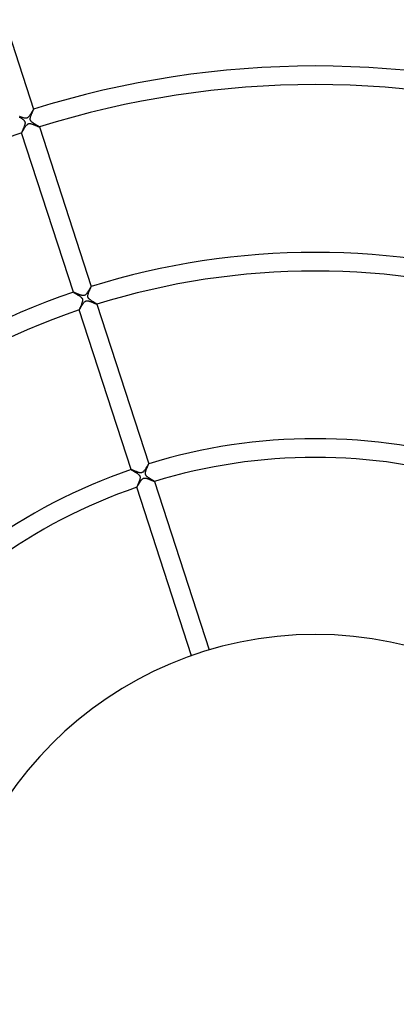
# Model space of a CAD drawing. Header units: millimetres. Extents: x -660 to 660, y -630 to 630.
# Tile 73 of 125: x -64 to 17, y 1 to 212. Entities that reach past the tile are written whole.
import ezdxf

# ---------------------------------------------------------------- set-up
doc = ezdxf.new("R2010")
doc.units = ezdxf.units.MM
doc.layers.add('HIDDEN', color=7, linetype='Continuous')
doc.layers.add('THICK', color=7, linetype='Continuous')

msp = doc.modelspace()

# ---------------------------------------------------------------- linework, layer by layer
at = {"layer": 'HIDDEN'}
for p, q in [((-60.75, 192.36), (-60.79, 192.29)), ((-60.72, 192.42), (-60.75, 192.36)), ((-60.68, 192.48), (-60.72, 192.42)), ((-60.65, 192.53), (-60.68, 192.48)), ((-60.62, 192.58), (-60.65, 192.53)), ((-60.59, 192.62), (-60.62, 192.58)), ((-60.57, 192.65), (-60.59, 192.62)), ((-60.55, 192.68), (-60.57, 192.65)), ((-60.54, 192.7), (-60.55, 192.68)), ((-60.53, 192.72), (-60.54, 192.7)), ((-60.52, 192.72), (-60.53, 192.72)), ((-60.52, 192.72), (-60.52, 192.72)), ((-60.52, 192.72), (-60.52, 192.72)), ((-60.52, 192.72), (-60.52, 192.72)), ((-60.52, 192.72), (-60.52, 192.72)), ((-60.52, 192.72), (-60.52, 192.72)), ((-60.52, 192.72), (-60.52, 192.72)), ((-63.46, 191.14), (-63.56, 191.18)), ((-63.35, 191.09), (-63.46, 191.14)), ((-63.24, 191.05), (-63.35, 191.09)), ((-63.13, 191.01), (-63.24, 191.05)), ((-63.01, 190.96), (-63.13, 191.01)), ((-62.9, 190.92), (-63.01, 190.96)), ((-62.79, 190.89), (-62.9, 190.92)), ((-62.69, 190.85), (-62.79, 190.89)), ((-62.58, 190.82), (-62.69, 190.85)), ((-62.48, 190.8), (-62.58, 190.82)), ((-62.38, 190.78), (-62.48, 190.8)), ((-62.28, 190.77), (-62.38, 190.78)), ((-62.17, 190.77), (-62.28, 190.77)), ((-62.07, 190.79), (-62.17, 190.77)), ((-61.97, 190.81), (-62.07, 190.79)), ((-61.88, 190.85), (-61.97, 190.81)), ((-61.8, 190.9), (-61.88, 190.85)), ((-61.73, 190.96), (-61.8, 190.9)), ((-61.66, 191.03), (-61.73, 190.96)), ((-61.59, 191.1), (-61.66, 191.03)), ((-61.53, 191.17), (-61.59, 191.1)), ((-61.47, 191.24), (-61.53, 191.17)), ((-61.41, 191.32), (-61.47, 191.24)), ((-61.36, 191.4), (-61.41, 191.32)), ((-61.3, 191.48), (-61.36, 191.4)), ((-61.24, 191.56), (-61.3, 191.48)), ((-61.19, 191.65), (-61.24, 191.56)), ((-61.13, 191.74), (-61.19, 191.65)), ((-61.08, 191.82), (-61.13, 191.74)), ((-61.03, 191.91), (-61.08, 191.82)), ((-60.97, 191.99), (-61.03, 191.91)), ((-60.93, 192.07), (-60.97, 191.99)), ((-60.88, 192.15), (-60.93, 192.07)), ((-60.84, 192.22), (-60.88, 192.15)), ((-60.79, 192.29), (-60.84, 192.22)), ((-62.88, 188), (-62.83, 188.09)), ((-62.83, 188.09), (-62.77, 188.18)), ((-62.77, 188.18), (-62.71, 188.28)), ((-62.71, 188.28), (-62.65, 188.38)), ((-62.65, 188.38), (-62.59, 188.49)), ((-62.59, 188.49), (-62.52, 188.6)), ((-62.52, 188.6), (-62.45, 188.72)), ((-62.45, 188.72), (-62.38, 188.83)), ((-62.38, 188.83), (-62.31, 188.94)), ((-62.31, 188.94), (-62.24, 189.04)), ((-62.24, 189.04), (-62.17, 189.14)), ((-62.17, 189.14), (-62.09, 189.23)), ((-62.09, 189.23), (-62.02, 189.32)), ((-62.02, 189.32), (-61.94, 189.4)), ((-61.94, 189.4), (-61.87, 189.47)), ((-61.87, 189.47), (-61.79, 189.53)), ((-61.79, 189.53), (-61.73, 189.57)), ((-61.73, 189.57), (-61.66, 189.6)), ((-61.66, 189.6), (-61.59, 189.62)), ((-61.59, 189.62), (-61.52, 189.64)), ((-61.52, 189.64), (-61.44, 189.65)), ((-61.44, 189.65), (-61.36, 189.65)), ((-61.36, 189.65), (-61.29, 189.65)), ((-61.29, 189.65), (-61.21, 189.64)), ((-61.21, 189.64), (-61.13, 189.62)), ((-61.13, 189.62), (-61.06, 189.61)), ((-61.06, 189.61), (-60.98, 189.59)), ((-60.98, 189.59), (-60.91, 189.57)), ((-60.91, 189.57), (-60.84, 189.54)), ((-60.84, 189.54), (-60.76, 189.52)), ((-60.76, 189.52), (-60.68, 189.49)), ((-60.68, 189.49), (-60.6, 189.46)), ((-60.6, 189.46), (-60.52, 189.43)), ((-60.52, 189.43), (-60.44, 189.4)), ((-60.44, 189.4), (-60.36, 189.37)), ((-60.36, 189.37), (-60.28, 189.33)), ((-60.28, 189.33), (-60.2, 189.3)), ((-60.2, 189.3), (-60.12, 189.26)), ((-60.12, 189.26), (-60.04, 189.23)), ((-60.04, 189.23), (-59.97, 189.2)), ((-59.97, 189.2), (-59.89, 189.17)), ((-59.89, 189.17), (-59.82, 189.14)), ((-59.82, 189.14), (-59.75, 189.11)), ((-59.75, 189.11), (-59.69, 189.08)), ((-59.69, 189.08), (-59.63, 189.05)), ((-59.63, 189.05), (-59.57, 189.03)), ((-59.57, 189.03), (-59.52, 189)), ((-59.52, 189), (-59.47, 188.98)), ((-59.47, 188.98), (-59.43, 188.97)), ((-59.43, 188.97), (-59.39, 188.95)), ((-59.39, 188.95), (-59.35, 188.94)), ((-59.35, 188.94), (-59.33, 188.93)), ((-59.33, 188.93), (-59.31, 188.92)), ((-59.31, 188.92), (-59.29, 188.92)), ((-59.29, 188.92), (-59.28, 188.92)), ((-59.28, 188.92), (-59.28, 188.92)), ((-59.28, 188.92), (-59.28, 188.92)), ((-59.28, 188.92), (-59.28, 188.92)), ((-59.28, 188.92), (-59.28, 188.92)), ((-59.28, 188.92), (-59.28, 188.92)), ((-59.28, 188.92), (-59.28, 188.92)), ((-63.09, 187.68), (-63.08, 187.68)), ((-63.08, 187.68), (-63.07, 187.69)), ((-63.08, 187.68), (-63.08, 187.68)), ((-63.08, 187.68), (-63.08, 187.68)), ((-63.08, 187.68), (-63.08, 187.68)), ((-63.08, 187.68), (-63.08, 187.68)), ((-63.08, 187.68), (-63.08, 187.68)), ((-63.07, 187.69), (-63.05, 187.71)), ((-63.05, 187.71), (-63.03, 187.75)), ((-63.03, 187.75), (-63, 187.8)), ((-63, 187.8), (-62.97, 187.85)), ((-62.97, 187.85), (-62.92, 187.92)), ((-62.92, 187.92), (-62.88, 188)), ((-48.4, 154.31), (-48.44, 154.24)), ((-48.36, 154.37), (-48.4, 154.31)), ((-48.32, 154.43), (-48.36, 154.37)), ((-48.29, 154.48), (-48.32, 154.43)), ((-48.26, 154.53), (-48.29, 154.48)), ((-48.23, 154.57), (-48.26, 154.53)), ((-48.21, 154.61), (-48.23, 154.57)), ((-48.19, 154.64), (-48.21, 154.61)), ((-48.18, 154.66), (-48.19, 154.64)), ((-48.16, 154.67), (-48.18, 154.66)), ((-48.15, 154.68), (-48.16, 154.68)), ((-48.16, 154.68), (-48.16, 154.68)), ((-48.16, 154.68), (-48.16, 154.68)), ((-48.16, 154.68), (-48.16, 154.68)), ((-48.16, 154.68), (-48.16, 154.67)), ((-48.15, 154.68), (-48.15, 154.68)), ((-48.15, 154.68), (-48.15, 154.68)), ((-51.94, 153.44), (-51.96, 153.44)), ((-51.96, 153.44), (-51.96, 153.44)), ((-51.96, 153.44), (-51.96, 153.44)), ((-51.96, 153.44), (-51.96, 153.44)), ((-51.96, 153.44), (-51.96, 153.44)), ((-51.96, 153.44), (-51.96, 153.44)), ((-51.96, 153.44), (-51.96, 153.44)), ((-51.92, 153.43), (-51.94, 153.44)), ((-51.88, 153.42), (-51.92, 153.43)), ((-51.84, 153.41), (-51.88, 153.42)), ((-51.78, 153.38), (-51.84, 153.41)), ((-51.72, 153.36), (-51.78, 153.38)), ((-51.64, 153.33), (-51.72, 153.36)), ((-51.56, 153.29), (-51.64, 153.33)), ((-51.48, 153.26), (-51.56, 153.29)), ((-51.39, 153.22), (-51.48, 153.26)), ((-51.29, 153.18), (-51.39, 153.22)), ((-51.19, 153.13), (-51.29, 153.18)), ((-51.09, 153.09), (-51.19, 153.13)), ((-50.98, 153.05), (-51.09, 153.09)), ((-50.87, 153), (-50.98, 153.05)), ((-50.76, 152.96), (-50.87, 153)), ((-50.65, 152.92), (-50.76, 152.96)), ((-50.54, 152.88), (-50.65, 152.92)), ((-50.43, 152.84), (-50.54, 152.88)), ((-50.33, 152.81), (-50.43, 152.84)), ((-50.23, 152.78), (-50.33, 152.81)), ((-50.13, 152.76), (-50.23, 152.78)), ((-50.03, 152.74), (-50.13, 152.76)), ((-49.93, 152.73), (-50.03, 152.74)), ((-49.83, 152.73), (-49.93, 152.73)), ((-49.73, 152.74), (-49.83, 152.73)), ((-49.63, 152.76), (-49.73, 152.74)), ((-49.54, 152.8), (-49.63, 152.76)), ((-49.46, 152.85), (-49.54, 152.8)), ((-49.39, 152.9), (-49.46, 152.85)), ((-49.31, 152.97), (-49.39, 152.9)), ((-49.25, 153.04), (-49.31, 152.97)), ((-49.18, 153.11), (-49.25, 153.04)), ((-49.12, 153.18), (-49.18, 153.11)), ((-49.07, 153.26), (-49.12, 153.18)), ((-49.01, 153.33), (-49.07, 153.26)), ((-48.95, 153.42), (-49.01, 153.33)), ((-48.9, 153.5), (-48.95, 153.42)), ((-48.84, 153.59), (-48.9, 153.5)), ((-48.78, 153.68), (-48.84, 153.59)), ((-48.73, 153.76), (-48.78, 153.68)), ((-48.67, 153.85), (-48.73, 153.76)), ((-48.62, 153.93), (-48.67, 153.85)), ((-48.57, 154.01), (-48.62, 153.93)), ((-48.53, 154.09), (-48.57, 154.01)), ((-48.48, 154.17), (-48.53, 154.09)), ((-48.44, 154.24), (-48.48, 154.17)), ((-50.51, 149.97), (-50.46, 150.05)), ((-50.46, 150.05), (-50.4, 150.15)), ((-50.4, 150.15), (-50.35, 150.25)), ((-50.35, 150.25), (-50.28, 150.36)), ((-50.28, 150.36), (-50.22, 150.47)), ((-50.22, 150.47), (-50.15, 150.58)), ((-50.15, 150.58), (-50.08, 150.69)), ((-50.08, 150.69), (-50, 150.81)), ((-50, 150.81), (-49.93, 150.91)), ((-49.93, 150.91), (-49.86, 151.02)), ((-49.86, 151.02), (-49.79, 151.12)), ((-49.79, 151.12), (-49.71, 151.21)), ((-49.71, 151.21), (-49.64, 151.3)), ((-49.64, 151.3), (-49.56, 151.38)), ((-49.56, 151.38), (-49.48, 151.45)), ((-49.48, 151.45), (-49.41, 151.5)), ((-49.41, 151.5), (-49.34, 151.54)), ((-49.34, 151.54), (-49.27, 151.57)), ((-49.27, 151.57), (-49.19, 151.59)), ((-49.19, 151.59), (-49.11, 151.6)), ((-49.11, 151.6), (-49.03, 151.61)), ((-49.03, 151.61), (-48.95, 151.61)), ((-48.95, 151.61), (-48.87, 151.6)), ((-48.87, 151.6), (-48.79, 151.58)), ((-48.79, 151.58), (-48.71, 151.57)), ((-48.71, 151.57), (-48.63, 151.54)), ((-48.63, 151.54), (-48.54, 151.52)), ((-48.54, 151.52), (-48.45, 151.49)), ((-48.45, 151.49), (-48.36, 151.46)), ((-48.36, 151.46), (-48.27, 151.43)), ((-48.27, 151.43), (-48.18, 151.39)), ((-48.18, 151.39), (-48.09, 151.36)), ((-48.09, 151.36), (-48, 151.32)), ((-48, 151.32), (-47.9, 151.28)), ((-47.9, 151.28), (-47.81, 151.24)), ((-47.81, 151.24), (-47.72, 151.2)), ((-47.72, 151.2), (-47.63, 151.17)), ((-47.63, 151.17), (-47.54, 151.13)), ((-47.54, 151.13), (-47.46, 151.09)), ((-47.46, 151.09), (-47.38, 151.06)), ((-47.38, 151.06), (-47.31, 151.03)), ((-47.31, 151.03), (-47.25, 151)), ((-47.25, 151), (-47.19, 150.97)), ((-47.19, 150.97), (-47.13, 150.95)), ((-47.13, 150.95), (-47.08, 150.93)), ((-47.08, 150.93), (-47.04, 150.91)), ((-47.04, 150.91), (-47, 150.9)), ((-47, 150.9), (-46.97, 150.88)), ((-46.97, 150.88), (-46.95, 150.88)), ((-46.95, 150.88), (-46.93, 150.87)), ((-46.93, 150.87), (-46.92, 150.87)), ((-46.92, 150.87), (-46.92, 150.88)), ((-46.92, 150.87), (-46.92, 150.87)), ((-46.92, 150.87), (-46.92, 150.87)), ((-46.92, 150.87), (-46.92, 150.87)), ((-46.92, 150.87), (-46.92, 150.87)), ((-46.92, 150.87), (-46.92, 150.87)), ((-50.72, 149.64), (-50.71, 149.65)), ((-50.72, 149.64), (-50.72, 149.64)), ((-50.72, 149.64), (-50.72, 149.64)), ((-50.72, 149.64), (-50.72, 149.64)), ((-50.72, 149.64), (-50.72, 149.64)), ((-50.72, 149.64), (-50.72, 149.64)), ((-50.72, 149.64), (-50.72, 149.64)), ((-50.71, 149.65), (-50.69, 149.67)), ((-50.69, 149.67), (-50.67, 149.71)), ((-50.67, 149.71), (-50.64, 149.76)), ((-50.64, 149.76), (-50.6, 149.82)), ((-50.6, 149.82), (-50.56, 149.89)), ((-50.56, 149.89), (-50.51, 149.97)), ((-36.01, 116.3), (-36.07, 116.21)), ((-35.97, 116.38), (-36.01, 116.3)), ((-35.92, 116.45), (-35.97, 116.38)), ((-35.88, 116.51), (-35.92, 116.45)), ((-35.85, 116.56), (-35.88, 116.51)), ((-35.83, 116.6), (-35.85, 116.56)), ((-35.81, 116.62), (-35.83, 116.6)), ((-35.8, 116.63), (-35.81, 116.62)), ((-35.79, 116.63), (-35.8, 116.63)), ((-35.79, 116.63), (-35.79, 116.63)), ((-35.79, 116.63), (-35.79, 116.63)), ((-35.79, 116.63), (-35.79, 116.63)), ((-35.79, 116.63), (-35.79, 116.63)), ((-35.79, 116.63), (-35.79, 116.63)), ((-39.59, 115.4), (-39.6, 115.4)), ((-39.6, 115.4), (-39.6, 115.4)), ((-39.6, 115.4), (-39.6, 115.39)), ((-39.6, 115.39), (-39.6, 115.39)), ((-39.6, 115.39), (-39.6, 115.39)), ((-39.6, 115.39), (-39.6, 115.39)), ((-39.58, 115.39), (-39.59, 115.4)), ((-39.59, 115.4), (-39.59, 115.4)), ((-39.56, 115.39), (-39.58, 115.39)), ((-39.53, 115.38), (-39.56, 115.39)), ((-39.51, 115.37), (-39.53, 115.38)), ((-39.47, 115.36), (-39.51, 115.37)), ((-39.43, 115.34), (-39.47, 115.36)), ((-39.39, 115.33), (-39.43, 115.34)), ((-39.35, 115.31), (-39.39, 115.33)), ((-39.29, 115.29), (-39.35, 115.31)), ((-39.24, 115.26), (-39.29, 115.29)), ((-39.18, 115.24), (-39.24, 115.26)), ((-39.12, 115.21), (-39.18, 115.24)), ((-39.06, 115.18), (-39.12, 115.21)), ((-38.99, 115.16), (-39.06, 115.18)), ((-38.92, 115.13), (-38.99, 115.16)), ((-38.84, 115.1), (-38.92, 115.13)), ((-38.77, 115.07), (-38.84, 115.1)), ((-38.69, 115.03), (-38.77, 115.07)), ((-38.61, 115), (-38.69, 115.03)), ((-38.53, 114.97), (-38.61, 115)), ((-38.45, 114.94), (-38.53, 114.97)), ((-38.37, 114.91), (-38.45, 114.94)), ((-38.29, 114.88), (-38.37, 114.91)), ((-38.21, 114.85), (-38.29, 114.88)), ((-38.13, 114.82), (-38.21, 114.85)), ((-38.05, 114.79), (-38.13, 114.82)), ((-37.97, 114.77), (-38.05, 114.79)), ((-37.9, 114.75), (-37.97, 114.77)), ((-37.82, 114.73), (-37.9, 114.75)), ((-37.75, 114.71), (-37.82, 114.73)), ((-37.67, 114.7), (-37.75, 114.71)), ((-37.59, 114.69), (-37.67, 114.7)), ((-37.51, 114.69), (-37.59, 114.69)), ((-37.43, 114.69), (-37.51, 114.69)), ((-37.35, 114.7), (-37.43, 114.69)), ((-37.26, 114.72), (-37.35, 114.7)), ((-37.18, 114.76), (-37.26, 114.72)), ((-37.1, 114.81), (-37.18, 114.76)), ((-37.02, 114.86), (-37.1, 114.81)), ((-36.95, 114.93), (-37.02, 114.86)), ((-36.88, 115), (-36.95, 114.93)), ((-36.81, 115.09), (-36.88, 115)), ((-36.74, 115.17), (-36.81, 115.09)), ((-36.66, 115.27), (-36.74, 115.17)), ((-36.59, 115.37), (-36.66, 115.27)), ((-36.52, 115.48), (-36.59, 115.37)), ((-36.45, 115.59), (-36.52, 115.48)), ((-36.38, 115.7), (-36.45, 115.59)), ((-36.31, 115.81), (-36.38, 115.7)), ((-36.24, 115.92), (-36.31, 115.81)), ((-36.18, 116.02), (-36.24, 115.92)), ((-36.12, 116.12), (-36.18, 116.02)), ((-36.07, 116.21), (-36.12, 116.12)), ((-38.12, 111.97), (-38.09, 112.03)), ((-38.09, 112.03), (-38.05, 112.09)), ((-38.05, 112.09), (-38.02, 112.15)), ((-38.02, 112.15), (-37.98, 112.21)), ((-37.98, 112.21), (-37.94, 112.27)), ((-37.94, 112.27), (-37.91, 112.34)), ((-37.91, 112.34), (-37.87, 112.41)), ((-37.87, 112.41), (-37.82, 112.47)), ((-37.82, 112.47), (-37.78, 112.54)), ((-37.78, 112.54), (-37.74, 112.61)), ((-37.74, 112.61), (-37.7, 112.68)), ((-37.7, 112.68), (-37.66, 112.74)), ((-37.66, 112.74), (-37.62, 112.81)), ((-37.62, 112.81), (-37.57, 112.87)), ((-37.57, 112.87), (-37.53, 112.93)), ((-37.53, 112.93), (-37.49, 112.99)), ((-37.49, 112.99), (-37.45, 113.05)), ((-37.45, 113.05), (-37.4, 113.1)), ((-37.4, 113.1), (-37.36, 113.16)), ((-37.36, 113.16), (-37.32, 113.21)), ((-37.32, 113.21), (-37.27, 113.26)), ((-37.27, 113.26), (-37.23, 113.31)), ((-37.23, 113.31), (-37.18, 113.35)), ((-37.18, 113.35), (-37.14, 113.39)), ((-37.14, 113.39), (-37.09, 113.43)), ((-37.09, 113.43), (-37.04, 113.46)), ((-37.04, 113.46), (-36.99, 113.49)), ((-36.99, 113.49), (-36.93, 113.52)), ((-36.93, 113.52), (-36.88, 113.54)), ((-36.88, 113.54), (-36.82, 113.55)), ((-36.82, 113.55), (-36.77, 113.56)), ((-36.77, 113.56), (-36.71, 113.57)), ((-36.71, 113.57), (-36.65, 113.57)), ((-36.65, 113.57), (-36.57, 113.56)), ((-36.57, 113.56), (-36.48, 113.55)), ((-36.48, 113.55), (-36.38, 113.53)), ((-36.38, 113.53), (-36.28, 113.51)), ((-36.28, 113.51), (-36.18, 113.48)), ((-36.18, 113.48), (-36.07, 113.44)), ((-36.07, 113.44), (-35.97, 113.41)), ((-35.97, 113.41), (-35.86, 113.37)), ((-35.86, 113.37), (-35.75, 113.32)), ((-35.75, 113.32), (-35.64, 113.28)), ((-35.64, 113.28), (-35.53, 113.23)), ((-35.53, 113.23), (-35.42, 113.19)), ((-35.42, 113.19), (-35.32, 113.14)), ((-35.32, 113.14), (-35.22, 113.1)), ((-35.22, 113.1), (-35.12, 113.06)), ((-35.12, 113.06), (-35.03, 113.02)), ((-35.03, 113.02), (-34.94, 112.98)), ((-34.94, 112.98), (-34.86, 112.94)), ((-34.86, 112.94), (-34.79, 112.91)), ((-34.79, 112.91), (-34.73, 112.89)), ((-34.73, 112.89), (-34.67, 112.86)), ((-34.67, 112.86), (-34.63, 112.85)), ((-34.63, 112.85), (-34.59, 112.83)), ((-34.59, 112.83), (-34.57, 112.83)), ((-34.57, 112.83), (-34.56, 112.83)), ((-34.56, 112.83), (-34.56, 112.83)), ((-34.56, 112.83), (-34.56, 112.83)), ((-34.56, 112.83), (-34.56, 112.83)), ((-34.56, 112.83), (-34.56, 112.83)), ((-34.56, 112.83), (-34.56, 112.83)), ((-34.56, 112.83), (-34.56, 112.83)), ((-38.36, 111.59), (-38.35, 111.6)), ((-38.36, 111.59), (-38.36, 111.59)), ((-38.36, 111.59), (-38.36, 111.59)), ((-38.36, 111.59), (-38.36, 111.59)), ((-38.36, 111.59), (-38.36, 111.59)), ((-38.36, 111.59), (-38.36, 111.59)), ((-38.36, 111.59), (-38.36, 111.59)), ((-38.35, 111.6), (-38.34, 111.61)), ((-38.34, 111.61), (-38.33, 111.62)), ((-38.33, 111.62), (-38.32, 111.64)), ((-38.32, 111.64), (-38.3, 111.67)), ((-38.3, 111.67), (-38.28, 111.7)), ((-38.28, 111.7), (-38.26, 111.74)), ((-38.26, 111.74), (-38.23, 111.78)), ((-38.23, 111.78), (-38.21, 111.82)), ((-38.21, 111.82), (-38.18, 111.87)), ((-38.18, 111.87), (-38.15, 111.92)), ((-38.15, 111.92), (-38.12, 111.97))]:
    msp.add_line(p, q, dxfattribs=at)
at = {"layer": 'THICK'}
for p, q in [((-71.64, 226.96), (-60.52, 192.72)), ((-60.69, 192.28), (-60.65, 192.37)), ((-60.65, 192.37), (-60.62, 192.45)), ((-60.62, 192.45), (-60.59, 192.52)), ((-60.59, 192.52), (-60.56, 192.59)), ((-60.56, 192.59), (-60.54, 192.64)), ((-60.54, 192.64), (-60.52, 192.68)), ((-60.52, 192.71), (-60.52, 192.72)), ((-60.52, 192.68), (-60.52, 192.71)), ((-63.61, 191.05), (-63.51, 190.99)), ((-63.51, 190.99), (-63.4, 190.92)), ((-63.4, 190.92), (-63.29, 190.86)), ((-63.29, 190.86), (-63.19, 190.79)), ((-63.19, 190.79), (-63.08, 190.72)), ((-63.08, 190.72), (-62.98, 190.65)), ((-62.98, 190.65), (-62.88, 190.58)), ((-62.88, 190.58), (-62.79, 190.51)), ((-62.79, 190.51), (-62.71, 190.44)), ((-62.71, 190.44), (-62.63, 190.37)), ((-62.63, 190.37), (-62.57, 190.3)), ((-62.57, 190.3), (-62.52, 190.24)), ((-62.52, 190.24), (-62.48, 190.19)), ((-61.24, 190.71), (-61.23, 190.8)), ((-61.24, 190.63), (-61.24, 190.71)), ((-61.24, 190.57), (-61.24, 190.63)), ((-61.24, 190.52), (-61.24, 190.57)), ((-61.23, 190.46), (-61.24, 190.52)), ((-61.23, 190.8), (-61.21, 190.89)), ((-61.21, 190.41), (-61.23, 190.46)), ((-61.21, 190.89), (-61.19, 191)), ((-61.2, 190.37), (-61.21, 190.41)), ((-61.17, 190.32), (-61.2, 190.37)), ((-61.19, 191), (-61.16, 191.1)), ((-61.15, 190.27), (-61.17, 190.32)), ((-61.16, 191.1), (-61.12, 191.21)), ((-61.12, 190.22), (-61.15, 190.27)), ((-61.12, 191.21), (-61.09, 191.32)), ((-61.08, 190.16), (-61.12, 190.22)), ((-61.09, 191.32), (-61.04, 191.43)), ((-61.04, 191.43), (-61, 191.54)), ((-61, 191.54), (-60.96, 191.66)), ((-60.96, 191.66), (-60.91, 191.77)), ((-60.91, 191.77), (-60.86, 191.88)), ((-60.86, 191.88), (-60.82, 191.98)), ((-60.82, 191.98), (-60.77, 192.09)), ((-60.77, 192.09), (-60.73, 192.19)), ((-60.73, 192.19), (-60.69, 192.28)), ((-62.93, 188.08), (-62.97, 188)), ((-62.9, 188.17), (-62.93, 188.08)), ((-62.86, 188.26), (-62.9, 188.17)), ((-62.81, 188.36), (-62.86, 188.26)), ((-62.77, 188.46), (-62.81, 188.36)), ((-62.73, 188.56), (-62.77, 188.46)), ((-62.69, 188.66), (-62.73, 188.56)), ((-62.64, 188.77), (-62.69, 188.66)), ((-62.6, 188.87), (-62.64, 188.77)), ((-62.56, 188.98), (-62.6, 188.87)), ((-62.52, 189.09), (-62.56, 188.98)), ((-62.49, 189.19), (-62.52, 189.09)), ((-62.46, 189.29), (-62.49, 189.19)), ((-62.48, 190.19), (-62.45, 190.14)), ((-62.43, 189.39), (-62.46, 189.29)), ((-62.45, 190.14), (-62.42, 190.09)), ((-62.4, 189.49), (-62.43, 189.39)), ((-62.42, 190.09), (-62.4, 190.04)), ((-62.4, 190.04), (-62.39, 189.99)), ((-62.38, 189.58), (-62.4, 189.49)), ((-62.39, 189.99), (-62.38, 189.93)), ((-62.38, 189.93), (-62.37, 189.88)), ((-62.37, 189.67), (-62.38, 189.58)), ((-62.37, 189.88), (-62.36, 189.82)), ((-62.36, 189.75), (-62.37, 189.67)), ((-62.36, 189.82), (-62.36, 189.75)), ((-61.03, 190.11), (-61.08, 190.16)), ((-60.96, 190.04), (-61.03, 190.11)), ((-60.89, 189.98), (-60.96, 190.04)), ((-60.81, 189.91), (-60.89, 189.98)), ((-60.73, 189.84), (-60.81, 189.91)), ((-60.64, 189.78), (-60.73, 189.84)), ((-60.55, 189.72), (-60.64, 189.78)), ((-60.45, 189.65), (-60.55, 189.72)), ((-60.35, 189.59), (-60.45, 189.65)), ((-60.26, 189.53), (-60.35, 189.59)), ((-60.16, 189.47), (-60.26, 189.53)), ((-60.06, 189.41), (-60.16, 189.47)), ((-59.97, 189.35), (-60.06, 189.41)), ((-59.87, 189.29), (-59.97, 189.35)), ((-59.78, 189.24), (-59.87, 189.29)), ((-59.7, 189.19), (-59.78, 189.24)), ((-59.62, 189.14), (-59.7, 189.19)), ((-59.55, 189.1), (-59.62, 189.14)), ((-59.48, 189.06), (-59.55, 189.1)), ((-59.42, 189.02), (-59.48, 189.06)), ((-59.38, 188.99), (-59.42, 189.02)), ((-59.34, 188.96), (-59.38, 188.99)), ((-59.31, 188.94), (-59.34, 188.96)), ((-59.29, 188.93), (-59.31, 188.94)), ((-59.28, 188.92), (-59.29, 188.93)), ((-59.28, 188.92), (-48.15, 154.68)), ((-63.08, 187.7), (-63.09, 187.68)), ((-51.96, 153.44), (-63.09, 187.68)), ((-63.06, 187.76), (-63.08, 187.72)), ((-63.08, 187.72), (-63.08, 187.7)), ((-63.05, 187.8), (-63.06, 187.76)), ((-63.02, 187.86), (-63.05, 187.8)), ((-63, 187.93), (-63.02, 187.86)), ((-62.97, 188), (-63, 187.93)), ((-48.35, 154.2), (-48.31, 154.27)), ((-48.31, 154.27), (-48.29, 154.34)), ((-48.29, 154.34), (-48.26, 154.4)), ((-48.26, 154.4), (-48.23, 154.46)), ((-48.23, 154.46), (-48.21, 154.51)), ((-48.21, 154.51), (-48.19, 154.55)), ((-48.19, 154.55), (-48.18, 154.59)), ((-48.18, 154.59), (-48.17, 154.62)), ((-48.17, 154.62), (-48.16, 154.65)), ((-48.16, 154.65), (-48.15, 154.67)), ((-48.15, 154.67), (-48.15, 154.68)), ((-51.96, 153.44), (-51.95, 153.43)), ((-51.95, 153.43), (-51.93, 153.42)), ((-51.93, 153.42), (-51.9, 153.4)), ((-51.9, 153.4), (-51.87, 153.37)), ((-51.87, 153.37), (-51.82, 153.34)), ((-51.82, 153.34), (-51.76, 153.31)), ((-51.76, 153.31), (-51.7, 153.27)), ((-51.7, 153.27), (-51.63, 153.23)), ((-51.63, 153.23), (-51.55, 153.18)), ((-51.55, 153.18), (-51.47, 153.13)), ((-51.47, 153.13), (-51.38, 153.08)), ((-51.38, 153.08), (-51.29, 153.03)), ((-51.29, 153.03), (-51.19, 152.97)), ((-51.19, 152.97), (-51.09, 152.91)), ((-51.09, 152.91), (-50.99, 152.85)), ((-50.99, 152.85), (-50.89, 152.78)), ((-50.89, 152.78), (-50.79, 152.72)), ((-50.79, 152.72), (-50.69, 152.65)), ((-50.69, 152.65), (-50.6, 152.59)), ((-50.6, 152.59), (-50.51, 152.52)), ((-50.51, 152.52), (-50.42, 152.46)), ((-50.42, 152.46), (-50.34, 152.39)), ((-50.34, 152.39), (-50.27, 152.32)), ((-50.27, 152.32), (-50.21, 152.26)), ((-50.21, 152.26), (-50.16, 152.2)), ((-50.16, 152.2), (-50.12, 152.15)), ((-48.88, 152.68), (-48.87, 152.77)), ((-48.88, 152.6), (-48.88, 152.68)), ((-48.88, 152.52), (-48.88, 152.6)), ((-48.87, 152.45), (-48.88, 152.52)), ((-48.87, 152.77), (-48.85, 152.85)), ((-48.85, 152.38), (-48.87, 152.45)), ((-48.85, 152.85), (-48.83, 152.93)), ((-48.83, 152.31), (-48.85, 152.38)), ((-48.83, 152.93), (-48.81, 153.01)), ((-48.8, 152.25), (-48.83, 152.31)), ((-48.81, 153.01), (-48.79, 153.09)), ((-48.76, 152.19), (-48.8, 152.25)), ((-48.79, 153.09), (-48.76, 153.18)), ((-48.76, 153.18), (-48.73, 153.26)), ((-48.72, 152.12), (-48.76, 152.19)), ((-48.73, 153.26), (-48.7, 153.35)), ((-48.7, 153.35), (-48.66, 153.44)), ((-48.66, 153.44), (-48.63, 153.53)), ((-48.63, 153.53), (-48.59, 153.62)), ((-48.59, 153.62), (-48.56, 153.71)), ((-48.56, 153.71), (-48.52, 153.8)), ((-48.52, 153.8), (-48.48, 153.88)), ((-48.48, 153.88), (-48.45, 153.97)), ((-48.45, 153.97), (-48.41, 154.05)), ((-48.41, 154.05), (-48.38, 154.13)), ((-48.38, 154.13), (-48.35, 154.2)), ((-50.56, 150.07), (-50.59, 149.98)), ((-50.52, 150.16), (-50.56, 150.07)), ((-50.48, 150.26), (-50.52, 150.16)), ((-50.43, 150.37), (-50.48, 150.26)), ((-50.39, 150.47), (-50.43, 150.37)), ((-50.34, 150.58), (-50.39, 150.47)), ((-50.3, 150.69), (-50.34, 150.58)), ((-50.25, 150.8), (-50.3, 150.69)), ((-50.21, 150.92), (-50.25, 150.8)), ((-50.17, 151.03), (-50.21, 150.92)), ((-50.13, 151.14), (-50.17, 151.03)), ((-50.09, 151.25), (-50.13, 151.14)), ((-50.12, 152.15), (-50.09, 152.1)), ((-50.09, 152.1), (-50.07, 152.05)), ((-50.06, 151.35), (-50.09, 151.25)), ((-50.07, 152.05), (-50.05, 152)), ((-50.04, 151.46), (-50.06, 151.35)), ((-50.05, 152), (-50.03, 151.95)), ((-50.02, 151.55), (-50.04, 151.46)), ((-50.03, 151.95), (-50.02, 151.9)), ((-50.02, 151.9), (-50.01, 151.85)), ((-50.01, 151.64), (-50.02, 151.55)), ((-50.01, 151.85), (-50, 151.79)), ((-50, 151.72), (-50.01, 151.64)), ((-50, 151.79), (-50, 151.72)), ((-48.66, 152.06), (-48.72, 152.12)), ((-48.6, 152), (-48.66, 152.06)), ((-48.54, 151.94), (-48.6, 152)), ((-48.47, 151.88), (-48.54, 151.94)), ((-48.4, 151.83), (-48.47, 151.88)), ((-48.33, 151.78), (-48.4, 151.83)), ((-48.26, 151.72), (-48.33, 151.78)), ((-48.18, 151.67), (-48.26, 151.72)), ((-48.1, 151.62), (-48.18, 151.67)), ((-48.02, 151.56), (-48.1, 151.62)), ((-47.94, 151.51), (-48.02, 151.56)), ((-47.85, 151.46), (-47.94, 151.51)), ((-47.77, 151.4), (-47.85, 151.46)), ((-47.69, 151.35), (-47.77, 151.4)), ((-47.6, 151.3), (-47.69, 151.35)), ((-47.52, 151.26), (-47.6, 151.3)), ((-47.45, 151.21), (-47.52, 151.26)), ((-47.37, 151.16), (-47.45, 151.21)), ((-47.3, 151.12), (-47.37, 151.16)), ((-47.24, 151.08), (-47.3, 151.12)), ((-47.18, 151.05), (-47.24, 151.08)), ((-47.12, 151.01), (-47.18, 151.05)), ((-47.07, 150.98), (-47.12, 151.01)), ((-47.03, 150.95), (-47.07, 150.98)), ((-46.99, 150.93), (-47.03, 150.95)), ((-46.96, 150.91), (-46.99, 150.93)), ((-46.94, 150.89), (-46.96, 150.91)), ((-46.93, 150.88), (-46.94, 150.89)), ((-46.92, 150.88), (-46.93, 150.88)), ((-46.92, 150.88), (-35.79, 116.63)), ((-50.71, 149.68), (-50.72, 149.65)), ((-50.72, 149.65), (-50.72, 149.64)), ((-39.6, 115.39), (-50.72, 149.64)), ((-50.7, 149.72), (-50.71, 149.68)), ((-50.68, 149.77), (-50.7, 149.72)), ((-50.66, 149.83), (-50.68, 149.77)), ((-50.63, 149.9), (-50.66, 149.83)), ((-50.59, 149.98), (-50.63, 149.9)), ((-35.97, 116.18), (-35.94, 116.26)), ((-35.94, 116.26), (-35.91, 116.33)), ((-35.91, 116.33), (-35.88, 116.39)), ((-35.88, 116.39), (-35.86, 116.45)), ((-35.86, 116.45), (-35.84, 116.5)), ((-35.84, 116.5), (-35.82, 116.54)), ((-35.82, 116.54), (-35.81, 116.57)), ((-35.81, 116.57), (-35.8, 116.6)), ((-35.8, 116.6), (-35.79, 116.62)), ((-35.79, 116.62), (-35.79, 116.63)), ((-39.6, 115.39), (-39.59, 115.39)), ((-39.59, 115.39), (-39.58, 115.38)), ((-39.58, 115.38), (-39.56, 115.36)), ((-39.56, 115.36), (-39.54, 115.35)), ((-39.54, 115.35), (-39.51, 115.33)), ((-39.51, 115.33), (-39.47, 115.31)), ((-39.47, 115.31), (-39.43, 115.28)), ((-39.43, 115.28), (-39.39, 115.26)), ((-39.39, 115.26), (-39.34, 115.23)), ((-39.34, 115.23), (-39.29, 115.2)), ((-39.29, 115.2), (-39.23, 115.16)), ((-39.23, 115.16), (-39.17, 115.13)), ((-39.17, 115.13), (-39.11, 115.09)), ((-39.11, 115.09), (-39.05, 115.05)), ((-39.05, 115.05), (-38.98, 115.02)), ((-38.98, 115.02), (-38.91, 114.98)), ((-38.91, 114.98), (-38.84, 114.93)), ((-38.84, 114.93), (-38.78, 114.89)), ((-38.78, 114.89), (-38.7, 114.85)), ((-38.7, 114.85), (-38.63, 114.81)), ((-38.63, 114.81), (-38.56, 114.76)), ((-38.56, 114.76), (-38.49, 114.72)), ((-38.49, 114.72), (-38.42, 114.67)), ((-38.42, 114.67), (-38.36, 114.63)), ((-38.36, 114.63), (-38.29, 114.58)), ((-38.29, 114.58), (-38.22, 114.54)), ((-38.22, 114.54), (-38.16, 114.49)), ((-38.16, 114.49), (-38.1, 114.45)), ((-38.1, 114.45), (-38.04, 114.4)), ((-38.04, 114.4), (-37.99, 114.36)), ((-37.99, 114.36), (-37.94, 114.31)), ((-37.94, 114.31), (-37.89, 114.26)), ((-37.89, 114.26), (-37.84, 114.21)), ((-37.84, 114.21), (-37.8, 114.16)), ((-37.8, 114.16), (-37.76, 114.11)), ((-36.52, 114.61), (-36.51, 114.7)), ((-36.52, 114.53), (-36.52, 114.61)), ((-36.52, 114.45), (-36.52, 114.53)), ((-36.5, 114.37), (-36.52, 114.45)), ((-36.51, 114.7), (-36.49, 114.8)), ((-36.48, 114.3), (-36.5, 114.37)), ((-36.49, 114.8), (-36.47, 114.89)), ((-36.45, 114.23), (-36.48, 114.3)), ((-36.47, 114.89), (-36.45, 114.98)), ((-36.45, 114.98), (-36.42, 115.07)), ((-36.41, 114.16), (-36.45, 114.23)), ((-36.42, 115.07), (-36.39, 115.16)), ((-36.37, 114.09), (-36.41, 114.16)), ((-36.39, 115.16), (-36.36, 115.26)), ((-36.36, 115.26), (-36.32, 115.35)), ((-36.32, 115.35), (-36.28, 115.45)), ((-36.28, 115.45), (-36.24, 115.55)), ((-36.24, 115.55), (-36.2, 115.65)), ((-36.2, 115.65), (-36.16, 115.74)), ((-36.16, 115.74), (-36.12, 115.84)), ((-36.12, 115.84), (-36.08, 115.93)), ((-36.08, 115.93), (-36.04, 116.02)), ((-36.04, 116.02), (-36.01, 116.1)), ((-36.01, 116.1), (-35.97, 116.18)), ((-38.2, 112.01), (-38.24, 111.92)), ((-38.16, 112.1), (-38.2, 112.01)), ((-38.12, 112.2), (-38.16, 112.1)), ((-38.08, 112.31), (-38.12, 112.2)), ((-38.03, 112.42), (-38.08, 112.31)), ((-37.98, 112.53), (-38.03, 112.42)), ((-37.94, 112.64), (-37.98, 112.53)), ((-37.89, 112.76), (-37.94, 112.64)), ((-37.85, 112.87), (-37.89, 112.76)), ((-37.81, 112.98), (-37.85, 112.87)), ((-37.77, 113.1), (-37.81, 112.98)), ((-37.73, 113.21), (-37.77, 113.1)), ((-37.76, 114.11), (-37.72, 114.05)), ((-37.7, 113.32), (-37.73, 113.21)), ((-37.72, 114.05), (-37.7, 113.98)), ((-37.7, 113.98), (-37.67, 113.92)), ((-37.67, 113.43), (-37.7, 113.32)), ((-37.67, 113.92), (-37.66, 113.86)), ((-37.66, 113.53), (-37.67, 113.43)), ((-37.66, 113.86), (-37.65, 113.79)), ((-37.64, 113.63), (-37.66, 113.53)), ((-37.65, 113.79), (-37.64, 113.71)), ((-37.64, 113.71), (-37.64, 113.63)), ((-36.31, 114.03), (-36.37, 114.09)), ((-36.25, 113.96), (-36.31, 114.03)), ((-36.19, 113.9), (-36.25, 113.96)), ((-36.12, 113.85), (-36.19, 113.9)), ((-36.05, 113.79), (-36.12, 113.85)), ((-35.98, 113.74), (-36.05, 113.79)), ((-35.91, 113.69), (-35.98, 113.74)), ((-35.83, 113.63), (-35.91, 113.69)), ((-35.75, 113.58), (-35.83, 113.63)), ((-35.66, 113.52), (-35.75, 113.58)), ((-35.58, 113.47), (-35.66, 113.52)), ((-35.49, 113.41), (-35.58, 113.47)), ((-35.4, 113.36), (-35.49, 113.41)), ((-35.32, 113.31), (-35.4, 113.36)), ((-35.23, 113.25), (-35.32, 113.31)), ((-35.15, 113.2), (-35.23, 113.25)), ((-35.07, 113.16), (-35.15, 113.2)), ((-34.99, 113.11), (-35.07, 113.16)), ((-34.92, 113.07), (-34.99, 113.11)), ((-34.85, 113.02), (-34.92, 113.07)), ((-34.79, 112.99), (-34.85, 113.02)), ((-34.73, 112.95), (-34.79, 112.99)), ((-34.68, 112.92), (-34.73, 112.95)), ((-34.64, 112.89), (-34.68, 112.92)), ((-34.61, 112.87), (-34.64, 112.89)), ((-34.58, 112.85), (-34.61, 112.87)), ((-34.56, 112.84), (-34.58, 112.85)), ((-34.56, 112.83), (-34.56, 112.84)), ((-34.56, 112.83), (-22.81, 76.68)), ((-38.35, 111.63), (-38.36, 111.61)), ((-38.36, 111.61), (-38.36, 111.59)), ((-26.62, 75.44), (-38.36, 111.59)), ((-38.34, 111.67), (-38.35, 111.63)), ((-38.32, 111.72), (-38.34, 111.67)), ((-38.3, 111.78), (-38.32, 111.72)), ((-38.27, 111.84), (-38.3, 111.78)), ((-38.24, 111.92), (-38.27, 111.84))]:
    msp.add_line(p, q, dxfattribs=at)
for radius, start, end in [(202, 72.5666, 107.4334), (198, 72.5781, 107.422), (198, 108.578, 143.422), (162, 72.7065, 107.2935), (158, 72.7244, 107.2756), (162, 108.7065, 143.2935), (158, 108.7244, 143.2756), (122, 72.9382, 107.0619), (118, 72.97, 107.0301), (122, 108.9381, 143.0618), (118, 108.9699, 143.03), (80, 0, 180)]:
    msp.add_arc((0, 0), radius, start, end, dxfattribs=at)

doc.saveas('drawing.dxf')
